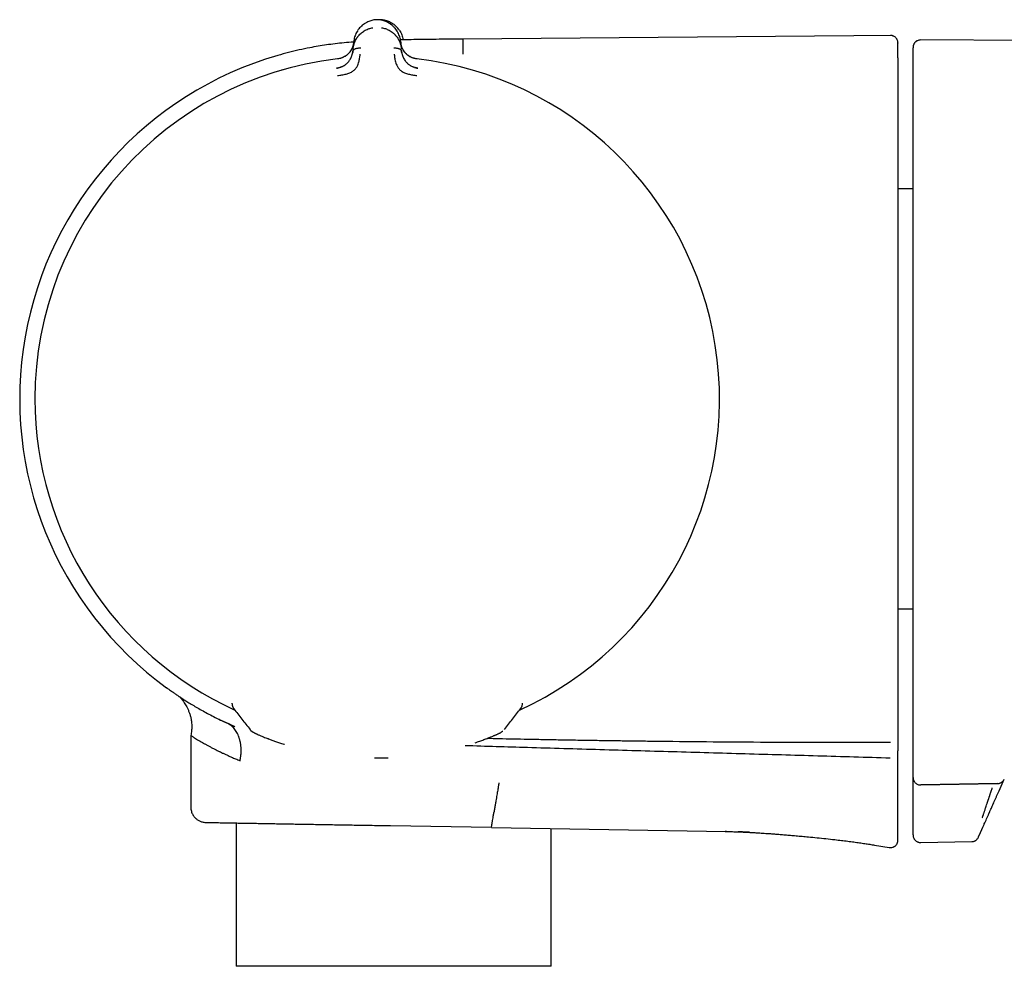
# Model space of a CAD drawing. Header units: millimetres. Extents: x 8 to 937, y 12 to 1913.
# Tile 12 of 28: x 117 to 183, y 1023 to 1086. Entities that reach past the tile are written whole.
import ezdxf

# ---------------------------------------------------------------- set-up
doc = ezdxf.new("R2010")
doc.units = ezdxf.units.MM

msp = doc.modelspace()

# ---------------------------------------------------------------- linework, layer by layer
at = {"color": 7, "linetype": 'Continuous', "lineweight": 30}
for p, q in [((140.848, 1085.894), (140.847, 1085.894)), ((175.269, 1084.861), (146.685, 1084.612)), ((139.403, 1083.964), (139.39, 1083.812)), ((139.403, 1083.964), (139.445, 1084.44)), ((142.57, 1084.391), (142.563, 1084.414)), ((142.566, 1084.44), (142.607, 1083.964)), ((142.621, 1083.812), (142.607, 1083.964)), ((203.627, 1084.416), (177.106, 1084.554)), ((176.603, 1074.671), (175.603, 1074.671)), ((175.603, 1046.746), (176.603, 1046.746)), ((131.362, 1040.439), (131.361, 1040.498)), ((150.532, 1040.118), (150.539, 1040.129)), ((150.542, 1040.134), (150.584, 1040.202)), ((150.592, 1040.216), (150.601, 1040.23)), ((150.647, 1040.401), (150.649, 1040.443)), ((150.649, 1040.442), (150.649, 1040.498)), ((131.018, 1039.164), (130.962, 1039.19)), ((128.629, 1038.343), (128.629, 1033.581)), ((140.821, 1036.849), (141.222, 1036.848)), ((176.603, 1034.789), (176.603, 1035.55)), ((177.112, 1035.058), (182.221, 1035.153)), ((177.113, 1035.057), (177.112, 1035.057)), ((177.114, 1035.079), (182.23, 1035.173)), ((182.222, 1035.152), (182.221, 1035.152)), ((182.32, 1034.664), (182.667, 1035.444)), ((131.645, 1032.528), (131.645, 1023.005)), ((148.593, 1032.232), (141.879, 1032.349)), ((148.593, 1032.232), (156.388, 1032.096)), ((152.565, 1023.005), (152.565, 1032.163)), ((156.388, 1032.096), (164.182, 1031.96)), ((164.221, 1031.959), (164.182, 1031.96)), ((174.048, 1031.057), (175.021, 1030.896)), ((177.112, 1031.231), (180.503, 1031.29)), ((152.565, 1023.005), (131.645, 1023.005))]:
    msp.add_line(p, q, dxfattribs=at)
at = {"color": 7, "linetype": 'Continuous', "lineweight": 30, "flags": 128}
for points in [[(133.785, 1038.113), (133.781, 1038.115), (133.765, 1038.121)], [(148.226, 1038.114), (148.231, 1038.115), (148.246, 1038.122)]]:
    msp.add_lwpolyline(points, dxfattribs=at)
at = {"color": 7, "linetype": 'Continuous', "lineweight": 30}
for centre, radius, start, end in [((141.005, 1060.708), 23.753, 106.14131, 233.90751), ((141.005, 1060.708), 22.741, 96.67493, 179.99681), ((141.005, 1060.708), 22.741, 294.58728, 83.32506), ((141.005, 1060.708), 22.741, 179.9968, 245.40305), ((131.862, 1040.437), 0.499, 202.7488, 218.14884), ((150.148, 1040.439), 0.499, 321.94429, 334.69932), ((133.103, 1039.182), 0.7, 218.12923, 249.8891), ((132.641, 1038.527), 0.221, 359.28896, 0.71104)]:
    msp.add_arc(centre, radius, start, end, dxfattribs=at)
for points, knots in [([(139.403, 1083.964), (139.403, 1083.964), (139.403, 1083.965), (139.403, 1083.967), (139.404, 1083.977), (139.406, 1083.998), (139.411, 1084.033), (139.416, 1084.07), (139.422, 1084.107), (139.429, 1084.14), (139.436, 1084.176), (139.446, 1084.216), (139.458, 1084.259), (139.472, 1084.306), (139.489, 1084.356), (139.519, 1084.438), (139.568, 1084.543), (139.622, 1084.639), (139.66, 1084.697), (139.679, 1084.724), (139.697, 1084.75), (139.716, 1084.774), (139.734, 1084.798), (139.777, 1084.852), (139.85, 1084.933), (139.962, 1085.034), (140.079, 1085.122), (140.202, 1085.197), (140.328, 1085.259), (140.458, 1085.308), (140.587, 1085.345), (140.675, 1085.36), (140.718, 1085.367)], [0, 0, 0, 0, 0.000168, 0.001366, 0.004586, 0.016603, 0.03611, 0.063199, 0.079625, 0.097995, 0.118329, 0.14065, 0.164977, 0.191335, 0.219746, 0.250232, 0.332105, 0.404741, 0.422197, 0.438989, 0.455115, 0.47057, 0.485352, 0.499456, 0.574436, 0.645416, 0.712353, 0.775248, 0.835898, 0.89347, 0.948101, 1, 1, 1, 1]), ([(140.848, 1085.894), (140.803, 1085.887), (140.709, 1085.873), (140.571, 1085.835), (140.436, 1085.786), (140.296, 1085.72), (140.153, 1085.636), (140.013, 1085.532), (139.889, 1085.416), (139.789, 1085.303), (139.737, 1085.227), (139.715, 1085.195)], [0, 0, 0, 0, 0.087654, 0.18509, 0.282355, 0.379894, 0.510669, 0.642223, 0.773971, 0.90513, 1, 1, 1, 1]), ([(141.162, 1085.895), (141.11, 1085.898), (141.005, 1085.905), (140.899, 1085.898), (140.846, 1085.894)], [0, 0, 0, 0, 0.495954, 1, 1, 1, 1]), ([(141.362, 1085.892), (141.309, 1085.897), (141.242, 1085.903), (141.174, 1085.9), (141.16, 1085.899)], [0, 0, 0, 0, 0.791455, 1, 1, 1, 1]), ([(141.994, 1085.53), (141.95, 1085.565), (141.861, 1085.635), (141.72, 1085.718), (141.581, 1085.783), (141.448, 1085.832), (141.308, 1085.871), (141.21, 1085.887), (141.161, 1085.895)], [0, 0, 0, 0, 0.198518, 0.399399, 0.549223, 0.698692, 0.848565, 1, 1, 1, 1]), ([(142.566, 1084.44), (142.56, 1084.492), (142.548, 1084.597), (142.509, 1084.753), (142.455, 1084.906), (142.385, 1085.056), (142.297, 1085.201), (142.192, 1085.339), (142.068, 1085.47), (141.924, 1085.59), (141.774, 1085.688), (141.624, 1085.765), (141.48, 1085.822), (141.326, 1085.868), (141.218, 1085.885), (141.163, 1085.894)], [0, 0, 0, 0, 0.083502, 0.167135, 0.25073, 0.334182, 0.417468, 0.500668, 0.584268, 0.66794, 0.751172, 0.813243, 0.875138, 0.937201, 1, 1, 1, 1]), ([(141.293, 1085.367), (141.335, 1085.36), (141.423, 1085.345), (141.551, 1085.308), (141.68, 1085.26), (141.813, 1085.195), (141.947, 1085.112), (142.044, 1085.037), (142.107, 1084.981), (142.139, 1084.951), (142.17, 1084.92), (142.201, 1084.887), (142.231, 1084.854), (142.275, 1084.802), (142.333, 1084.725), (142.382, 1084.649), (142.412, 1084.596), (142.426, 1084.571), (142.439, 1084.546), (142.453, 1084.519), (142.465, 1084.493), (142.478, 1084.465), (142.49, 1084.437), (142.512, 1084.383), (142.539, 1084.31), (142.564, 1084.22), (142.582, 1084.143), (142.593, 1084.081), (142.6, 1084.032), (142.604, 1083.998), (142.606, 1083.977), (142.607, 1083.968), (142.607, 1083.965), (142.607, 1083.964), (142.607, 1083.964), (142.607, 1083.964)], [0, 0, 0, 0, 0.051375, 0.105669, 0.163108, 0.223835, 0.295839, 0.372095, 0.392776, 0.413747, 0.435005, 0.456551, 0.478382, 0.500498, 0.557933, 0.625126, 0.639453, 0.654143, 0.669194, 0.684603, 0.700368, 0.716483, 0.732947, 0.749756, 0.808713, 0.859441, 0.902122, 0.936928, 0.96401, 0.983494, 0.995471, 0.998664, 0.999564, 0.99984, 1, 1, 1, 1]), ([(141.354, 1085.856), (141.355, 1085.859), (141.357, 1085.875), (141.359, 1085.889), (141.36, 1085.891), (141.36, 1085.892)], [0, 0, 0, 0, 0.146179, 0.59815, 1, 1, 1, 1]), ([(142.487, 1085.184), (142.465, 1085.216), (142.414, 1085.293), (142.315, 1085.407), (142.191, 1085.523), (142.052, 1085.629), (141.911, 1085.714), (141.771, 1085.781), (141.636, 1085.831), (141.499, 1085.87), (141.405, 1085.885), (141.36, 1085.892)], [0, 0, 0, 0, 0.09487, 0.226029, 0.357777, 0.489331, 0.620106, 0.717645, 0.81491, 0.912346, 1, 1, 1, 1]), ([(139.711, 1085.191), (139.682, 1085.146), (139.624, 1085.053), (139.556, 1084.906), (139.502, 1084.753), (139.463, 1084.597), (139.451, 1084.492), (139.444, 1084.44)], [0, 0, 0, 0, 0.189215, 0.391688, 0.594505, 0.797412, 1, 1, 1, 1]), ([(142.491, 1085.18), (142.519, 1085.135), (142.577, 1085.042), (142.644, 1084.894), (142.696, 1084.74), (142.725, 1084.629), (142.733, 1084.569), (142.734, 1084.562)], [0, 0, 0, 0, 0.229003, 0.474051, 0.719515, 0.965089, 1, 1, 1, 1]), ([(146.685, 1084.612), (146.423, 1084.61), (145.902, 1084.605), (145.127, 1084.598), (144.37, 1084.589), (143.634, 1084.579), (143.031, 1084.569), (142.674, 1084.56), (142.553, 1084.558)], [0, 0, 0, 0, 0.19025, 0.378212, 0.562048, 0.74037, 0.912202, 1, 1, 1, 1]), ([(146.685, 1084.612), (146.685, 1084.609), (146.685, 1084.603), (146.685, 1084.555), (146.686, 1084.478), (146.687, 1084.369), (146.688, 1084.23), (146.689, 1084.059), (146.691, 1083.86), (146.693, 1083.701), (146.693, 1083.622)], [0, 0, 0, 0, 0.124991, 0.249993, 0.374994, 0.499995, 0.624996, 0.749997, 0.874998, 1, 1, 1, 1]), ([(175.603, 1084.353), (175.601, 1084.392), (175.596, 1084.465), (175.564, 1084.551), (175.533, 1084.61), (175.507, 1084.648), (175.475, 1084.689), (175.424, 1084.74), (175.36, 1084.785), (175.293, 1084.817), (175.233, 1084.837), (175.168, 1084.851), (175.122, 1084.852), (175.099, 1084.853)], [0, 0, 0, 0, 0.148373, 0.275729, 0.345656, 0.402137, 0.449762, 0.545137, 0.67213, 0.746405, 0.826659, 0.911676, 1, 1, 1, 1]), ([(139.442, 1084.418), (139.437, 1084.418), (139.224, 1084.403), (138.813, 1084.366), (138.216, 1084.302), (137.64, 1084.227), (137.08, 1084.14), (136.473, 1084.03), (135.816, 1083.893), (135.107, 1083.723), (134.637, 1083.591), (134.402, 1083.525)], [0, 0, 0, 0, 0.002821, 0.124685, 0.241412, 0.354252, 0.464448, 0.573145, 0.714797, 0.856961, 1, 1, 1, 1]), ([(139.443, 1084.398), (139.44, 1084.367), (139.433, 1084.303), (139.415, 1084.216), (139.395, 1084.141), (139.374, 1084.08), (139.341, 1083.998), (139.286, 1083.889), (139.205, 1083.769), (139.118, 1083.668), (139.034, 1083.587), (138.958, 1083.527), (138.892, 1083.482), (138.831, 1083.444), (138.749, 1083.402), (138.641, 1083.357), (138.51, 1083.318), (138.412, 1083.303), (138.362, 1083.296)], [0, 0, 0, 0, 0.066635, 0.135806, 0.189506, 0.230315, 0.270412, 0.373582, 0.477446, 0.54682, 0.615532, 0.679345, 0.709208, 0.745635, 0.793559, 0.852678, 0.923375, 1, 1, 1, 1]), ([(139.44, 1084.391), (139.44, 1084.391), (139.44, 1084.389), (139.44, 1084.381), (139.438, 1084.365), (139.434, 1084.338), (139.43, 1084.308), (139.424, 1084.277), (139.418, 1084.247), (139.41, 1084.213), (139.4, 1084.177), (139.388, 1084.136), (139.373, 1084.093), (139.353, 1084.042), (139.329, 1083.985), (139.298, 1083.925), (139.266, 1083.869), (139.233, 1083.816), (139.198, 1083.768), (139.151, 1083.708), (139.087, 1083.639), (139.004, 1083.565), (138.916, 1083.5), (138.824, 1083.444), (138.724, 1083.393), (138.615, 1083.35), (138.494, 1083.313), (138.407, 1083.3), (138.362, 1083.293)], [0, 0, 0, 0, 0.000491, 0.00471, 0.016802, 0.036352, 0.063454, 0.082377, 0.103832, 0.127843, 0.154436, 0.183637, 0.215468, 0.24995, 0.297273, 0.342373, 0.385212, 0.425761, 0.464008, 0.499949, 0.569696, 0.63479, 0.695351, 0.751727, 0.809514, 0.868827, 0.931234, 1, 1, 1, 1]), ([(139.39, 1083.812), (139.394, 1083.829), (139.402, 1083.864), (139.442, 1083.91), (139.498, 1083.948), (139.567, 1083.98), (139.646, 1084.004), (139.731, 1084.022), (139.82, 1084.032), (139.879, 1084.032), (139.909, 1084.033)], [0, 0, 0, 0, 0.1112049, 0.2233755, 0.3414916, 0.4668208, 0.5981916, 0.7330511, 0.8681496, 1, 1, 1, 1]), ([(142.102, 1084.033), (142.131, 1084.032), (142.191, 1084.032), (142.279, 1084.022), (142.364, 1084.004), (142.443, 1083.98), (142.513, 1083.948), (142.568, 1083.91), (142.605, 1083.87), (142.612, 1083.843), (142.614, 1083.832)], [0, 0, 0, 0, 0.138018, 0.279436, 0.420604, 0.558119, 0.689311, 0.812952, 0.93037, 1, 1, 1, 1]), ([(143.649, 1083.296), (143.606, 1083.302), (143.522, 1083.314), (143.408, 1083.345), (143.314, 1083.379), (143.241, 1083.412), (143.181, 1083.444), (143.109, 1083.488), (143.023, 1083.548), (142.931, 1083.628), (142.851, 1083.714), (142.783, 1083.802), (142.726, 1083.89), (142.688, 1083.962), (142.661, 1084.02), (142.64, 1084.07), (142.618, 1084.134), (142.596, 1084.215), (142.577, 1084.304), (142.571, 1084.368), (142.568, 1084.398)], [0, 0, 0, 0, 0.065445, 0.126456, 0.176817, 0.216615, 0.249663, 0.283162, 0.351408, 0.420646, 0.490074, 0.559478, 0.628524, 0.692945, 0.722959, 0.75844, 0.805731, 0.864796, 0.935513, 1, 1, 1, 1]), ([(143.648, 1083.293), (143.603, 1083.3), (143.514, 1083.314), (143.39, 1083.352), (143.281, 1083.396), (143.194, 1083.44), (143.122, 1083.483), (143.059, 1083.526), (142.997, 1083.573), (142.941, 1083.624), (142.892, 1083.673), (142.847, 1083.724), (142.805, 1083.777), (142.764, 1083.837), (142.724, 1083.902), (142.688, 1083.973), (142.663, 1084.029), (142.646, 1084.07), (142.637, 1084.095), (142.627, 1084.123), (142.617, 1084.154), (142.608, 1084.188), (142.598, 1084.224), (142.589, 1084.264), (142.582, 1084.303), (142.576, 1084.339), (142.573, 1084.366), (142.571, 1084.382), (142.57, 1084.389), (142.57, 1084.391), (142.57, 1084.391), (142.57, 1084.391), (142.57, 1084.391), (142.57, 1084.391), (142.57, 1084.391)], [0, 0, 0, 0, 0.069378, 0.134468, 0.194638, 0.249711, 0.286603, 0.328862, 0.37663, 0.419896, 0.461045, 0.499963, 0.543343, 0.590062, 0.64011, 0.693451, 0.750023, 0.766419, 0.784871, 0.80536, 0.827867, 0.852367, 0.878829, 0.907219, 0.937495, 0.964715, 0.984147, 0.995886, 0.998893, 0.999683, 0.9999, 0.999964, 0.999986, 1, 1, 1, 1]), ([(175.603, 1083.376), (175.603, 1083.455), (175.603, 1083.612), (175.603, 1083.809), (175.603, 1083.978), (175.603, 1084.116), (175.603, 1084.222), (175.603, 1084.298), (175.603, 1084.34), (175.603, 1084.358), (175.603, 1084.353), (175.603, 1084.353)], [0, 0, 0, 0, 0.125456, 0.250909, 0.37636, 0.501808, 0.627254, 0.750459, 0.873663, 0.996867, 1, 1, 1, 1]), ([(177.106, 1084.554), (177.066, 1084.552), (176.993, 1084.547), (176.897, 1084.513), (176.834, 1084.477), (176.801, 1084.453), (176.785, 1084.44), (176.773, 1084.43), (176.76, 1084.418), (176.741, 1084.4), (176.716, 1084.372), (176.688, 1084.334), (176.66, 1084.288), (176.635, 1084.234), (176.616, 1084.173), (176.604, 1084.106), (176.603, 1084.063), (176.603, 1084.039)], [0, 0, 0, 0, 0.094506, 0.174441, 0.236235, 0.259754, 0.269962, 0.281628, 0.296168, 0.31422, 0.361996, 0.426249, 0.507355, 0.605391, 0.720285, 0.851877, 1, 1, 1, 1]), ([(176.603, 1083.074), (176.603, 1083.152), (176.603, 1083.308), (176.603, 1083.503), (176.603, 1083.669), (176.603, 1083.805), (176.603, 1083.91), (176.603, 1083.984), (176.603, 1084.03), (176.603, 1084.036), (176.603, 1084.039)], [0, 0, 0, 0, 0.126214, 0.252425, 0.378634, 0.50484, 0.631044, 0.754994, 0.878943, 1, 1, 1, 1]), ([(138.308, 1082.681), (138.352, 1082.688), (138.438, 1082.701), (138.54, 1082.733), (138.616, 1082.761), (138.669, 1082.784), (138.718, 1082.808), (138.786, 1082.845), (138.871, 1082.898), (138.965, 1082.971), (139.045, 1083.047), (139.116, 1083.127), (139.178, 1083.212), (139.22, 1083.281), (139.246, 1083.33), (139.259, 1083.356), (139.272, 1083.383), (139.284, 1083.41), (139.296, 1083.438), (139.311, 1083.476), (139.33, 1083.529), (139.353, 1083.605), (139.376, 1083.702), (139.385, 1083.773), (139.39, 1083.812)], [0, 0, 0, 0, 0.069029, 0.134234, 0.165139, 0.194797, 0.223151, 0.25016, 0.316417, 0.37991, 0.440884, 0.499499, 0.563069, 0.631475, 0.65021, 0.669285, 0.6887, 0.708455, 0.728549, 0.74898, 0.789411, 0.844999, 0.915392, 1, 1, 1, 1]), ([(138.368, 1082.186), (138.467, 1082.199), (138.658, 1082.224), (138.931, 1082.283), (139.181, 1082.359), (139.393, 1082.478), (139.558, 1082.626), (139.673, 1082.788), (139.739, 1082.948), (139.799, 1083.129), (139.838, 1083.31), (139.858, 1083.464), (139.867, 1083.55), (139.871, 1083.593), (139.872, 1083.606), (139.873, 1083.61), (139.873, 1083.611)], [0, 0, 0, 0, 0.117772, 0.228252, 0.33124, 0.427014, 0.515099, 0.595624, 0.669421, 0.735797, 0.846044, 0.926768, 0.978141, 0.992758, 0.997301, 1, 1, 1, 1]), ([(139.393, 1083.833), (139.39, 1083.804), (139.385, 1083.756), (139.376, 1083.707), (139.372, 1083.688)], [0, 0, 0, 0, 0.590511, 1, 1, 1, 1]), ([(142.138, 1083.611), (142.138, 1083.607), (142.14, 1083.588), (142.145, 1083.543), (142.152, 1083.474), (142.164, 1083.377), (142.186, 1083.248), (142.22, 1083.102), (142.272, 1082.946), (142.339, 1082.786), (142.455, 1082.625), (142.619, 1082.477), (142.831, 1082.358), (143.081, 1082.283), (143.353, 1082.224), (143.544, 1082.199), (143.642, 1082.186)], [0, 0, 0, 0, 0.007539, 0.032602, 0.07418, 0.124929, 0.188679, 0.265565, 0.331914, 0.405634, 0.486045, 0.573984, 0.669568, 0.772326, 0.882537, 1, 1, 1, 1]), ([(142.638, 1083.689), (142.634, 1083.709), (142.625, 1083.757), (142.62, 1083.805), (142.617, 1083.833)], [0, 0, 0, 0, 0.417677, 1, 1, 1, 1]), ([(142.621, 1083.812), (142.624, 1083.782), (142.631, 1083.727), (142.647, 1083.649), (142.661, 1083.593), (142.672, 1083.556), (142.679, 1083.534), (142.686, 1083.515), (142.692, 1083.497), (142.698, 1083.481), (142.717, 1083.43), (142.755, 1083.345), (142.82, 1083.23), (142.89, 1083.133), (142.965, 1083.047), (143.032, 1082.984), (143.091, 1082.935), (143.14, 1082.9), (143.192, 1082.865), (143.258, 1082.826), (143.334, 1082.786), (143.395, 1082.763), (143.422, 1082.752)], [0, 0, 0, 0, 0.075863, 0.142524, 0.199646, 0.219423, 0.237679, 0.254404, 0.269591, 0.283234, 0.295327, 0.401303, 0.499062, 0.588745, 0.657684, 0.729409, 0.766382, 0.804146, 0.842729, 0.882145, 0.947243, 1, 1, 1, 1]), ([(175.603, 1083.376), (175.603, 1083.37), (175.603, 1083.361), (175.603, 1083.34), (175.603, 1083.315), (175.603, 1083.283), (175.603, 1083.228), (175.603, 1083.15), (175.603, 1083.073), (175.603, 1083.004), (175.603, 1082.939), (175.603, 1082.891), (175.603, 1082.865)], [0, 0, 0, 0, 0.147128, 0.258656, 0.309565, 0.369349, 0.494935, 0.626743, 0.75141, 0.821595, 0.899647, 1, 1, 1, 1]), ([(138.309, 1082.67), (138.309, 1082.671), (138.308, 1082.68), (138.308, 1082.68), (138.308, 1082.681)], [0, 0, 0, 0, 0.029866, 1, 1, 1, 1]), ([(138.647, 1082.773), (138.632, 1082.766), (138.599, 1082.752), (138.52, 1082.72), (138.422, 1082.692), (138.348, 1082.681), (138.309, 1082.675)], [0, 0, 0, 0, 0.1892, 0.415111, 0.694218, 1, 1, 1, 1]), ([(143.702, 1082.674), (143.643, 1082.686), (143.526, 1082.71), (143.417, 1082.752), (143.363, 1082.773)], [0, 0, 0, 0, 0.502878, 1, 1, 1, 1]), ([(143.474, 1082.734), (143.506, 1082.723), (143.581, 1082.699), (143.658, 1082.688), (143.703, 1082.681)], [0, 0, 0, 0, 0.430269, 1, 1, 1, 1]), ([(143.703, 1082.681), (143.703, 1082.681), (143.702, 1082.68), (143.701, 1082.671), (143.701, 1082.67)], [0, 0, 0, 0, 0.955703, 1, 1, 1, 1]), ([(175.603, 1082.865), (175.603, 1080.991), (175.603, 1077.244), (175.603, 1071.624), (175.603, 1066.003), (175.603, 1060.383), (175.603, 1054.762), (175.603, 1049.141), (175.603, 1043.521), (175.603, 1039.774), (175.603, 1037.901)], [0, 0, 0, 0, 0.125014, 0.250016, 0.37501, 0.5, 0.62499, 0.749984, 0.874986, 1, 1, 1, 1]), ([(176.603, 1082.589), (176.603, 1082.589), (176.603, 1082.589), (176.603, 1082.589), (176.603, 1082.589), (176.603, 1082.591), (176.603, 1082.601), (176.603, 1082.617), (176.603, 1082.638), (176.603, 1082.665), (176.603, 1082.711), (176.603, 1082.78), (176.603, 1082.859), (176.603, 1082.932), (176.603, 1082.993), (176.603, 1083.038), (176.603, 1083.068), (176.603, 1083.072), (176.603, 1083.074)], [0, 0, 0, 0, 0.000188, 0.00039, 0.000874, 0.002341, 0.007656, 0.041249, 0.065923, 0.090602, 0.148388, 0.25149, 0.37608, 0.501045, 0.625559, 0.750558, 0.875164, 1, 1, 1, 1]), ([(134.683, 1082.552), (134.682, 1082.555), (134.678, 1082.571), (134.677, 1082.573), (134.677, 1082.574)], [0, 0, 0, 0, 0.222715, 1, 1, 1, 1]), ([(176.603, 1037.767), (176.603, 1039.635), (176.603, 1043.369), (176.603, 1048.971), (176.603, 1054.574), (176.603, 1060.178), (176.603, 1065.781), (176.603, 1070.45), (176.603, 1074.185), (176.603, 1076.519), (176.603, 1078.387), (176.603, 1079.582), (176.603, 1080.425), (176.603, 1080.813), (176.603, 1080.951), (176.603, 1080.984), (176.603, 1081.018), (176.603, 1081.052), (176.603, 1081.086), (176.603, 1081.12), (176.603, 1081.154), (176.603, 1081.273), (176.603, 1081.466), (176.603, 1081.722), (176.603, 1081.945), (176.603, 1082.137), (176.603, 1082.295), (176.603, 1082.422), (176.603, 1082.516), (176.603, 1082.568), (176.603, 1082.589)], [0, 0, 0, 0, 0.1249945, 0.2499898, 0.3749899, 0.4999987, 0.6249882, 0.7499989, 0.8124882, 0.874999, 0.906238, 0.9374991, 0.9549882, 0.9626923, 0.9634492, 0.9642062, 0.9649633, 0.9657204, 0.9664775, 0.9672347, 0.967992, 0.9687493, 0.9751835, 0.9808955, 0.9858852, 0.9901527, 0.9936979, 0.9965208, 0.9986215, 1, 1, 1, 1]), ([(127.035, 1041.498), (127.03, 1041.501), (127.015, 1041.512), (127.008, 1041.517), (127.013, 1041.514), (127.013, 1041.514)], [0, 0, 0, 0, 0.2969819, 0.9992239, 1, 1, 1, 1]), ([(127.013, 1041.514), (127.016, 1041.512), (127.022, 1041.507), (127.071, 1041.472), (127.148, 1041.416), (127.257, 1041.339), (127.398, 1041.24), (127.57, 1041.121), (127.775, 1040.982), (128.011, 1040.826), (128.277, 1040.655), (128.57, 1040.473), (128.892, 1040.279), (129.242, 1040.076), (129.62, 1039.865), (130.03, 1039.647), (130.473, 1039.422), (130.792, 1039.271), (130.953, 1039.194)], [0, 0, 0, 0, 0.062486, 0.125131, 0.187376, 0.249392, 0.311353, 0.373429, 0.435789, 0.498598, 0.560646, 0.622575, 0.684517, 0.746603, 0.807899, 0.870505, 0.934513, 1, 1, 1, 1]), ([(127.856, 1040.929), (127.872, 1040.913), (127.919, 1040.865), (127.998, 1040.774), (128.093, 1040.655), (128.186, 1040.523), (128.272, 1040.386), (128.357, 1040.233), (128.44, 1040.062), (128.519, 1039.865), (128.586, 1039.659), (128.633, 1039.468), (128.662, 1039.297), (128.678, 1039.154), (128.685, 1039.038), (128.686, 1038.949), (128.686, 1038.873), (128.682, 1038.774), (128.672, 1038.647), (128.653, 1038.5), (128.637, 1038.396), (128.629, 1038.343)], [0, 0, 0, 0, 0.0249342, 0.0742915, 0.1288362, 0.1885141, 0.2469752, 0.3011287, 0.3753348, 0.4496609, 0.5269974, 0.6063515, 0.6591608, 0.7119035, 0.7606386, 0.7822586, 0.8067688, 0.8419841, 0.8874865, 0.9427924, 1, 1, 1, 1]), ([(131.362, 1040.439), (131.362, 1040.419), (131.364, 1040.379), (131.374, 1040.326), (131.388, 1040.278), (131.399, 1040.252), (131.404, 1040.239)], [0, 0, 0, 0, 0.252954, 0.501487, 0.749054, 1, 1, 1, 1]), ([(131.405, 1040.238), (131.411, 1040.224), (131.426, 1040.193), (131.449, 1040.155), (131.467, 1040.131), (131.476, 1040.119)], [0, 0, 0, 0, 0.287584, 0.630072, 1, 1, 1, 1]), ([(131.478, 1040.117), (131.658, 1039.888), (132.017, 1039.43), (132.376, 1038.972), (132.556, 1038.743)], [0, 0, 0, 0, 0.499091, 1, 1, 1, 1]), ([(149.457, 1038.745), (149.636, 1038.974), (149.994, 1039.432), (150.353, 1039.889), (150.532, 1040.118)], [0, 0, 0, 0, 0.500598, 1, 1, 1, 1]), ([(150.599, 1040.226), (150.603, 1040.235), (150.613, 1040.256), (150.629, 1040.303), (150.645, 1040.365), (150.648, 1040.415), (150.649, 1040.442)], [0, 0, 0, 0, 0.169738, 0.390728, 0.66754, 1, 1, 1, 1]), ([(130.952, 1039.195), (130.813, 1039.26), (130.66, 1039.331), (130.52, 1039.402), (130.507, 1039.408)], [0, 0, 0, 0, 0.911274, 1, 1, 1, 1]), ([(131.889, 1036.666), (131.891, 1036.67), (131.896, 1036.688), (131.904, 1036.729), (131.916, 1036.787), (131.928, 1036.859), (131.936, 1036.917), (131.942, 1036.961), (131.945, 1036.986), (131.948, 1037.013), (131.951, 1037.04), (131.954, 1037.069), (131.963, 1037.165), (131.971, 1037.327), (131.963, 1037.548), (131.944, 1037.72), (131.923, 1037.845), (131.906, 1037.929), (131.887, 1038.009), (131.866, 1038.087), (131.844, 1038.16), (131.82, 1038.23), (131.782, 1038.333), (131.725, 1038.464), (131.642, 1038.615), (131.55, 1038.75), (131.44, 1038.88), (131.305, 1039.001), (131.138, 1039.108), (131.016, 1039.165), (130.953, 1039.194)], [0, 0, 0, 0, 0.004242, 0.016723, 0.036676, 0.056569, 0.080906, 0.088045, 0.095511, 0.103312, 0.111453, 0.119942, 0.128788, 0.196959, 0.264951, 0.332077, 0.360338, 0.388162, 0.415466, 0.44217, 0.468201, 0.493494, 0.517994, 0.581918, 0.644774, 0.705876, 0.764737, 0.840416, 0.918611, 1, 1, 1, 1]), ([(131.551, 1038.924), (131.538, 1038.93), (131.506, 1038.943), (131.441, 1038.971), (131.362, 1039.006), (131.216, 1039.071), (131.099, 1039.126), (131.01, 1039.168)], [0, 0, 0, 0, 0.085455, 0.215262, 0.360901, 0.510498, 1, 1, 1, 1]), ([(128.629, 1038.343), (128.629, 1038.343), (128.625, 1038.346), (128.639, 1038.336), (128.67, 1038.314), (128.73, 1038.274), (128.815, 1038.218), (128.928, 1038.147), (129.072, 1038.059), (129.246, 1037.956), (129.404, 1037.865), (129.525, 1037.797), (129.598, 1037.757), (129.674, 1037.715), (129.756, 1037.671), (129.841, 1037.625), (129.931, 1037.577), (130.024, 1037.528), (130.118, 1037.48), (130.214, 1037.431), (130.314, 1037.38), (130.413, 1037.331), (130.502, 1037.287), (130.606, 1037.237), (130.736, 1037.174), (130.91, 1037.092), (131.11, 1037), (131.34, 1036.898), (131.6, 1036.785), (131.79, 1036.707), (131.889, 1036.666)], [0, 0, 0, 0, 0.000389, 0.056012, 0.11317, 0.171905, 0.232257, 0.294262, 0.357954, 0.423364, 0.49052, 0.510827, 0.531571, 0.552754, 0.574375, 0.596436, 0.618937, 0.641879, 0.663296, 0.685083, 0.707241, 0.729771, 0.748617, 0.763693, 0.793578, 0.827263, 0.864747, 0.906031, 0.951116, 1, 1, 1, 1]), ([(132.674, 1038.63), (132.691, 1038.616), (132.731, 1038.583), (132.783, 1038.551), (132.816, 1038.532), (132.838, 1038.52), (132.868, 1038.504), (132.904, 1038.486), (132.947, 1038.465), (132.999, 1038.44), (133.062, 1038.411), (133.137, 1038.377), (133.226, 1038.338), (133.332, 1038.294), (133.456, 1038.243), (133.599, 1038.185), (133.709, 1038.143), (133.765, 1038.121)], [0, 0, 0, 0, 0.0313798, 0.0702473, 0.1065757, 0.1456608, 0.1910901, 0.2428668, 0.3010007, 0.3655103, 0.4364256, 0.5137896, 0.5976606, 0.6881133, 0.7852415, 0.8891586, 1, 1, 1, 1]), ([(148.246, 1038.122), (148.292, 1038.139), (148.381, 1038.174), (148.499, 1038.22), (148.601, 1038.262), (148.688, 1038.298), (148.762, 1038.329), (148.824, 1038.355), (148.875, 1038.378), (148.919, 1038.397), (148.966, 1038.419), (149.021, 1038.444), (149.083, 1038.474), (149.134, 1038.499), (149.172, 1038.52), (149.202, 1038.536), (149.244, 1038.561), (149.29, 1038.593), (149.323, 1038.616), (149.341, 1038.633), (149.343, 1038.634)], [0, 0, 0, 0, 0.090786, 0.174984, 0.252646, 0.323814, 0.388521, 0.445808, 0.496904, 0.541822, 0.584191, 0.653195, 0.728129, 0.809095, 0.85188, 0.894938, 0.936216, 0.9666, 0.996984, 1, 1, 1, 1]), ([(148.337, 1038.157), (148.587, 1038.151), (149.48, 1038.131), (150.758, 1038.106), (152.17, 1038.079), (153.32, 1038.058), (154.427, 1038.039), (155.491, 1038.022), (156.517, 1038.007), (157.545, 1037.993), (158.574, 1037.979), (159.606, 1037.967), (161.487, 1037.946), (164.223, 1037.92), (167.826, 1037.899), (171.455, 1037.887), (173.884, 1037.889), (175.103, 1037.889)], [0, 0, 0, 0, 0.028016, 0.100185, 0.143189, 0.186295, 0.229061, 0.267297, 0.305613, 0.344008, 0.382482, 0.421037, 0.45967, 0.593217, 0.727786, 0.86338, 1, 1, 1, 1]), ([(133.785, 1038.113), (133.858, 1038.086), (134.005, 1038.031), (134.249, 1037.944), (134.514, 1037.856), (134.713, 1037.792), (134.828, 1037.757), (134.843, 1037.753)], [0, 0, 0, 0, 0.2395213, 0.4798462, 0.7211458, 0.9635703, 1, 1, 1, 1]), ([(175.089, 1036.833), (173.482, 1036.88), (170.269, 1036.975), (165.447, 1037.115), (160.626, 1037.253), (155.804, 1037.392), (151.213, 1037.527), (148.228, 1037.617), (146.851, 1037.659)], [0, 0, 0, 0, 0.170766, 0.341509, 0.512241, 0.682974, 0.85372, 1, 1, 1, 1]), ([(147.51, 1037.861), (147.56, 1037.878), (147.719, 1037.929), (147.962, 1038.015), (148.138, 1038.081), (148.226, 1038.114)], [0, 0, 0, 0, 0.186231, 0.593855, 1, 1, 1, 1]), ([(175.603, 1037.901), (175.603, 1037.872), (175.603, 1037.819), (175.603, 1037.749), (175.603, 1037.676), (175.603, 1037.595), (175.603, 1037.524), (175.603, 1037.472), (175.603, 1037.438), (175.603, 1037.409), (175.603, 1037.379), (175.603, 1037.353), (175.603, 1037.339), (175.603, 1037.331)], [0, 0, 0, 0, 0.101562, 0.18462, 0.249593, 0.368571, 0.499893, 0.565082, 0.628186, 0.689787, 0.75051, 0.852794, 1, 1, 1, 1]), ([(176.603, 1035.557), (176.603, 1035.579), (176.603, 1035.624), (176.603, 1035.692), (176.603, 1035.763), (176.603, 1035.834), (176.603, 1035.899), (176.603, 1035.957), (176.603, 1036.007), (176.603, 1036.057), (176.603, 1036.109), (176.603, 1036.162), (176.603, 1036.219), (176.603, 1036.28), (176.603, 1036.343), (176.603, 1036.405), (176.603, 1036.465), (176.603, 1036.524), (176.603, 1036.58), (176.603, 1036.635), (176.603, 1036.689), (176.603, 1036.73), (176.603, 1036.759), (176.603, 1036.778), (176.603, 1036.799), (176.603, 1036.82), (176.603, 1036.861), (176.603, 1036.919), (176.603, 1036.995), (176.603, 1037.072), (176.603, 1037.153), (176.603, 1037.238), (176.603, 1037.325), (176.603, 1037.413), (176.603, 1037.502), (176.603, 1037.591), (176.603, 1037.679), (176.603, 1037.738), (176.603, 1037.767)], [0, 0, 0, 0, 0.032655, 0.066001, 0.10004, 0.13477, 0.170193, 0.193761, 0.217626, 0.241788, 0.266246, 0.29131, 0.317303, 0.347775, 0.377464, 0.406367, 0.434487, 0.461822, 0.487905, 0.513232, 0.537802, 0.561616, 0.56906, 0.577919, 0.587438, 0.596921, 0.606367, 0.643121, 0.675458, 0.707344, 0.744716, 0.781447, 0.817539, 0.8555, 0.892726, 0.929218, 0.964976, 1, 1, 1, 1]), ([(141.222, 1036.848), (141.367, 1036.85), (141.537, 1036.852), (141.706, 1036.859), (141.73, 1036.86)], [0, 0, 0, 0, 0.855278, 1, 1, 1, 1]), ([(175.603, 1031.483), (175.603, 1031.488), (175.603, 1031.497), (175.603, 1031.511), (175.603, 1031.524), (175.603, 1031.537), (175.603, 1031.549), (175.603, 1031.56), (175.603, 1031.57), (175.603, 1031.58), (175.603, 1031.588), (175.603, 1031.594), (175.603, 1031.598), (175.603, 1031.603), (175.603, 1031.608), (175.603, 1031.612), (175.603, 1031.624), (175.603, 1031.641), (175.603, 1031.666), (175.603, 1031.69), (175.603, 1031.712), (175.603, 1031.731), (175.603, 1031.749), (175.603, 1031.765), (175.603, 1031.783), (175.603, 1031.803), (175.603, 1031.824), (175.603, 1031.845), (175.603, 1031.868), (175.603, 1031.893), (175.603, 1031.914), (175.603, 1031.929), (175.603, 1031.938), (175.603, 1031.946), (175.603, 1031.954), (175.603, 1031.97), (175.603, 1031.993), (175.603, 1032.024), (175.603, 1032.047), (175.603, 1032.062), (175.603, 1032.069), (175.603, 1032.075), (175.603, 1032.079), (175.603, 1032.084), (175.603, 1032.089), (175.603, 1032.097), (175.603, 1032.109), (175.603, 1032.127), (175.603, 1032.151), (175.603, 1032.178), (175.603, 1032.208), (175.603, 1032.24), (175.603, 1032.272), (175.603, 1032.305), (175.603, 1032.339), (175.603, 1032.374), (175.603, 1032.41), (175.603, 1032.448), (175.603, 1032.488), (175.603, 1032.53), (175.603, 1032.573), (175.603, 1032.619), (175.603, 1032.655), (175.603, 1032.681), (175.603, 1032.698), (175.603, 1032.714), (175.603, 1032.731), (175.603, 1032.748), (175.603, 1032.763), (175.603, 1032.805), (175.603, 1032.873), (175.603, 1032.967), (175.603, 1033.06), (175.603, 1033.152), (175.603, 1033.243), (175.603, 1033.333), (175.603, 1033.422), (175.603, 1033.51), (175.603, 1033.595), (175.603, 1033.678), (175.603, 1033.76), (175.603, 1033.84), (175.603, 1033.921), (175.603, 1034.005), (175.603, 1034.075), (175.603, 1034.119), (175.603, 1034.135), (175.603, 1034.14), (175.603, 1034.145), (175.603, 1034.149), (175.603, 1034.154), (175.603, 1034.159), (175.603, 1034.189), (175.603, 1034.245), (175.603, 1034.326), (175.603, 1034.406), (175.603, 1034.485), (175.603, 1034.564), (175.603, 1034.645), (175.603, 1034.726), (175.603, 1034.805), (175.603, 1034.884), (175.603, 1034.96), (175.603, 1035.034), (175.603, 1035.106), (175.603, 1035.174), (175.603, 1035.241), (175.603, 1035.307), (175.603, 1035.37), (175.603, 1035.431), (175.603, 1035.489), (175.603, 1035.54), (175.603, 1035.584), (175.603, 1035.612), (175.603, 1035.633), (175.603, 1035.646), (175.603, 1035.661), (175.603, 1035.676), (175.603, 1035.737), (175.603, 1035.844), (175.603, 1035.991), (175.603, 1036.13), (175.603, 1036.261), (175.603, 1036.362), (175.603, 1036.432), (175.603, 1036.473), (175.603, 1036.516), (175.603, 1036.558), (175.603, 1036.6), (175.603, 1036.641), (175.603, 1036.683), (175.603, 1036.718), (175.603, 1036.746), (175.603, 1036.769), (175.603, 1036.791), (175.603, 1036.814), (175.603, 1036.836), (175.603, 1036.858), (175.603, 1036.878), (175.603, 1036.9), (175.603, 1036.925), (175.603, 1036.956), (175.603, 1036.989), (175.603, 1037.024), (175.603, 1037.061), (175.603, 1037.101), (175.603, 1037.143), (175.603, 1037.187), (175.603, 1037.233), (175.603, 1037.282), (175.603, 1037.315), (175.603, 1037.331)], [0, 0, 0, 0, 0.004479, 0.008703, 0.012673, 0.016388, 0.019848, 0.022998, 0.025903, 0.028562, 0.030976, 0.032031, 0.033192, 0.034363, 0.035543, 0.036732, 0.037931, 0.04371, 0.049048, 0.054552, 0.058834, 0.062951, 0.065912, 0.069144, 0.072646, 0.076419, 0.080224, 0.084271, 0.088557, 0.093085, 0.097853, 0.099823, 0.101317, 0.102771, 0.104235, 0.105709, 0.111591, 0.116968, 0.122464, 0.124056, 0.125345, 0.126197, 0.127065, 0.12795, 0.128852, 0.129771, 0.132383, 0.135122, 0.139838, 0.144888, 0.150271, 0.155987, 0.162037, 0.167827, 0.173892, 0.180233, 0.186849, 0.193742, 0.200909, 0.208353, 0.216282, 0.224501, 0.233011, 0.235941, 0.238905, 0.241902, 0.244932, 0.247995, 0.250864, 0.25332, 0.270607, 0.287615, 0.304343, 0.320791, 0.337252, 0.353423, 0.369304, 0.384895, 0.400196, 0.414943, 0.429409, 0.443597, 0.457504, 0.472749, 0.487644, 0.494855, 0.495659, 0.496462, 0.497264, 0.498065, 0.498864, 0.499663, 0.500664, 0.514911, 0.529113, 0.54306, 0.556754, 0.570193, 0.58442, 0.59835, 0.611984, 0.625321, 0.638362, 0.651106, 0.662851, 0.674331, 0.685548, 0.696502, 0.707191, 0.716931, 0.72644, 0.73572, 0.741719, 0.747618, 0.749451, 0.751705, 0.754139, 0.75657, 0.758998, 0.783444, 0.807551, 0.82774, 0.847686, 0.867388, 0.873146, 0.879313, 0.885611, 0.891827, 0.897961, 0.904011, 0.909979, 0.915865, 0.919125, 0.922359, 0.925567, 0.928749, 0.931905, 0.935035, 0.937983, 0.940386, 0.94438, 0.948641, 0.95317, 0.957966, 0.963136, 0.968584, 0.97431, 0.980315, 0.986598, 0.99316, 1, 1, 1, 1]), ([(176.603, 1035.557), (176.604, 1035.527), (176.606, 1035.482), (176.621, 1035.418), (176.637, 1035.37), (176.659, 1035.323), (176.694, 1035.264), (176.749, 1035.196), (176.831, 1035.13), (176.923, 1035.085), (177.018, 1035.058), (177.081, 1035.056), (177.112, 1035.054)], [0, 0, 0, 0, 0.136243, 0.200552, 0.262016, 0.323944, 0.387327, 0.515097, 0.642658, 0.767486, 0.887214, 1, 1, 1, 1]), ([(149.085, 1035.206), (149.086, 1035.206), (149.087, 1035.205), (149.085, 1035.182), (149.077, 1035.129), (149.065, 1035.051), (149.051, 1034.956), (149.032, 1034.84), (149.01, 1034.702), (148.985, 1034.547), (148.956, 1034.376), (148.926, 1034.195), (148.89, 1033.985), (148.849, 1033.748), (148.804, 1033.488), (148.773, 1033.315), (148.758, 1033.23)], [0, 0, 0, 0, 0.0805801, 0.1618797, 0.244358, 0.3072091, 0.3708957, 0.4352579, 0.4999983, 0.564739, 0.629102, 0.6927895, 0.7556417, 0.8381208, 0.9194205, 1, 1, 1, 1]), ([(182.22, 1035.149), (182.243, 1035.151), (182.29, 1035.153), (182.359, 1035.17), (182.427, 1035.196), (182.49, 1035.232), (182.543, 1035.272), (182.57, 1035.302), (182.581, 1035.314)], [0, 0, 0, 0, 0.168199, 0.341559, 0.518521, 0.697781, 0.876666, 1, 1, 1, 1]), ([(176.603, 1033.291), (176.603, 1033.297), (176.603, 1033.308), (176.603, 1033.356), (176.603, 1033.425), (176.603, 1033.515), (176.603, 1033.626), (176.603, 1033.756), (176.603, 1033.901), (176.603, 1034.061), (176.603, 1034.233), (176.603, 1034.413), (176.603, 1034.599), (176.603, 1034.725), (176.603, 1034.789)], [0, 0, 0, 0, 0.083571, 0.166671, 0.250652, 0.333851, 0.416678, 0.500479, 0.583639, 0.666453, 0.750268, 0.833581, 0.916374, 1, 1, 1, 1]), ([(181.2, 1032.86), (181.202, 1032.865), (181.206, 1032.876), (181.219, 1032.911), (181.233, 1032.953), (181.249, 1032.998), (181.266, 1033.05), (181.286, 1033.107), (181.307, 1033.171), (181.331, 1033.242), (181.358, 1033.322), (181.387, 1033.41), (181.423, 1033.517), (181.469, 1033.652), (181.509, 1033.773), (181.538, 1033.86), (181.552, 1033.904), (181.567, 1033.948), (181.583, 1033.995), (181.598, 1034.042), (181.615, 1034.091), (181.631, 1034.14), (181.649, 1034.196), (181.668, 1034.252), (181.688, 1034.311), (181.706, 1034.367), (181.727, 1034.431), (181.758, 1034.522), (181.795, 1034.634), (181.835, 1034.757), (181.86, 1034.833), (181.872, 1034.867)], [0, 0, 0, 0, 0.061233, 0.123575, 0.165649, 0.208039, 0.250667, 0.289633, 0.329727, 0.37091, 0.41313, 0.456326, 0.500427, 0.561338, 0.629499, 0.64576, 0.662358, 0.679285, 0.696533, 0.714094, 0.731958, 0.750117, 0.766088, 0.792433, 0.809419, 0.82889, 0.850789, 0.875047, 0.923282, 0.964839, 1, 1, 1, 1]), ([(181.648, 1033.155), (181.65, 1033.16), (181.654, 1033.168), (181.668, 1033.199), (181.687, 1033.244), (181.716, 1033.309), (181.756, 1033.397), (181.808, 1033.514), (181.868, 1033.648), (181.934, 1033.796), (182.005, 1033.956), (182.08, 1034.126), (182.158, 1034.301), (182.239, 1034.481), (182.293, 1034.603), (182.32, 1034.664)], [0, 0, 0, 0, 0.062529, 0.124656, 0.187131, 0.250689, 0.333004, 0.415735, 0.500361, 0.582833, 0.665675, 0.750077, 0.833129, 0.916091, 1, 1, 1, 1]), ([(128.621, 1033.581), (128.623, 1033.533), (128.627, 1033.44), (128.655, 1033.308), (128.696, 1033.19), (128.749, 1033.081), (128.811, 1032.985), (128.88, 1032.9), (128.95, 1032.83), (129.025, 1032.767), (129.106, 1032.712), (129.19, 1032.666), (129.281, 1032.626), (129.381, 1032.595), (129.496, 1032.57), (129.579, 1032.566), (129.621, 1032.563)], [0, 0, 0, 0, 0.0908528, 0.1765666, 0.2554936, 0.326333, 0.4066123, 0.4713424, 0.5333964, 0.5952508, 0.6566241, 0.7198209, 0.7772391, 0.8438583, 0.9185894, 1, 1, 1, 1]), ([(148.593, 1032.232), (148.594, 1032.236), (148.595, 1032.242), (148.604, 1032.299), (148.615, 1032.367), (148.625, 1032.424), (148.63, 1032.456), (148.636, 1032.489), (148.645, 1032.545), (148.66, 1032.636), (148.685, 1032.786), (148.712, 1032.947), (148.737, 1033.101), (148.751, 1033.185), (148.758, 1033.23)], [0, 0, 0, 0, 0.117826, 0.240275, 0.367426, 0.40001, 0.432895, 0.466082, 0.499572, 0.586523, 0.698883, 0.836617, 0.915127, 1, 1, 1, 1]), ([(176.603, 1031.826), (176.603, 1031.833), (176.603, 1031.847), (176.603, 1031.872), (176.603, 1031.9), (176.603, 1031.931), (176.603, 1031.966), (176.603, 1032.001), (176.603, 1032.035), (176.603, 1032.058), (176.603, 1032.073), (176.603, 1032.08), (176.603, 1032.086), (176.603, 1032.093), (176.603, 1032.1), (176.603, 1032.107), (176.603, 1032.113), (176.603, 1032.126), (176.603, 1032.145), (176.603, 1032.173), (176.603, 1032.199), (176.603, 1032.223), (176.603, 1032.244), (176.603, 1032.266), (176.603, 1032.289), (176.603, 1032.311), (176.603, 1032.357), (176.603, 1032.453), (176.603, 1032.775), (176.603, 1033.062), (176.603, 1033.291)], [0, 0, 0, 0, 0.025724, 0.052388, 0.079992, 0.108537, 0.138023, 0.16845, 0.191547, 0.215159, 0.219857, 0.224575, 0.229314, 0.234071, 0.238849, 0.243647, 0.248465, 0.252392, 0.269742, 0.288273, 0.307984, 0.321142, 0.334778, 0.348892, 0.363485, 0.378003, 0.390882, 0.451594, 0.560008, 1, 1, 1, 1]), ([(180.992, 1031.683), (180.995, 1031.689), (181.002, 1031.704), (181.013, 1031.729), (181.025, 1031.757), (181.04, 1031.788), (181.055, 1031.823), (181.071, 1031.858), (181.086, 1031.892), (181.096, 1031.916), (181.103, 1031.931), (181.106, 1031.938), (181.109, 1031.944), (181.112, 1031.951), (181.115, 1031.958), (181.118, 1031.965), (181.121, 1031.971), (181.127, 1031.984), (181.135, 1032.004), (181.148, 1032.031), (181.159, 1032.058), (181.17, 1032.081), (181.179, 1032.103), (181.189, 1032.125), (181.199, 1032.147), (181.209, 1032.17), (181.23, 1032.216), (181.273, 1032.313), (181.417, 1032.637), (181.545, 1032.924), (181.648, 1033.155)], [0, 0, 0, 0, 0.025729, 0.052397, 0.080004, 0.10855, 0.138036, 0.168462, 0.191557, 0.215166, 0.219864, 0.224582, 0.229319, 0.234077, 0.238854, 0.243651, 0.248468, 0.252397, 0.269755, 0.288291, 0.308003, 0.32116, 0.334794, 0.348905, 0.363492, 0.378006, 0.390884, 0.451596, 0.560009, 1, 1, 1, 1]), ([(129.621, 1032.563), (129.624, 1032.563), (129.63, 1032.563), (129.677, 1032.562), (129.752, 1032.561), (129.858, 1032.559), (129.991, 1032.557), (130.153, 1032.554), (130.342, 1032.551), (130.559, 1032.547), (130.802, 1032.543), (131.071, 1032.538), (131.365, 1032.533), (131.684, 1032.527), (132.029, 1032.521), (132.396, 1032.515), (132.785, 1032.508), (133.196, 1032.501), (133.628, 1032.493), (134.082, 1032.486), (134.557, 1032.477), (135.051, 1032.469), (135.561, 1032.46), (136.085, 1032.451), (136.624, 1032.441), (137.176, 1032.432), (137.74, 1032.422), (138.312, 1032.412), (138.892, 1032.402), (139.285, 1032.395), (139.481, 1032.391)], [0, 0, 0, 0, 0.035432, 0.070951, 0.106646, 0.142604, 0.178268, 0.213917, 0.249634, 0.285499, 0.321381, 0.357113, 0.392775, 0.428448, 0.46445, 0.500183, 0.535735, 0.571192, 0.606678, 0.642246, 0.677982, 0.713973, 0.749693, 0.785385, 0.821129, 0.857007, 0.892926, 0.928677, 0.964341, 1, 1, 1, 1]), ([(139.481, 1032.391), (139.677, 1032.388), (140.07, 1032.381), (140.668, 1032.372), (141.271, 1032.362), (141.675, 1032.356), (141.878, 1032.354)], [0, 0, 0, 0, 0.249536, 0.499365, 0.749505, 1, 1, 1, 1]), ([(164.182, 1031.96), (164.163, 1031.96), (164.124, 1031.961), (164.118, 1031.961), (164.115, 1031.961)], [0, 0, 0, 0, 0.500006, 1, 1, 1, 1]), ([(164.115, 1031.961), (164.214, 1031.96), (164.405, 1031.956), (164.688, 1031.95), (164.968, 1031.941), (165.254, 1031.93), (165.548, 1031.917), (165.8, 1031.903), (166.008, 1031.892), (166.17, 1031.882), (166.339, 1031.872), (166.522, 1031.86), (166.727, 1031.846), (166.953, 1031.831), (167.202, 1031.813), (167.476, 1031.792), (167.778, 1031.768), (168.106, 1031.742), (168.462, 1031.712), (168.841, 1031.679), (169.243, 1031.642), (169.708, 1031.599), (170.236, 1031.547), (170.818, 1031.487), (171.356, 1031.428), (171.84, 1031.371), (172.262, 1031.32), (172.664, 1031.267), (173.041, 1031.215), (173.393, 1031.163), (173.726, 1031.11), (173.941, 1031.075), (174.048, 1031.057)], [0, 0, 0, 0, 0.0296118, 0.0574697, 0.0851623, 0.1138298, 0.1434011, 0.1736361, 0.1897561, 0.2059129, 0.2223312, 0.2406579, 0.2612757, 0.2838712, 0.3088914, 0.3364124, 0.3664773, 0.3997014, 0.4355013, 0.4737448, 0.5142163, 0.556608, 0.6143367, 0.6734984, 0.732699, 0.7770801, 0.81991, 0.8606006, 0.8987543, 0.9342995, 0.9676647, 1, 1, 1, 1]), ([(164.18, 1031.965), (164.186, 1031.963), (164.2, 1031.96), (164.214, 1031.96), (164.221, 1031.959)], [0, 0, 0, 0, 0.499757, 1, 1, 1, 1]), ([(164.974, 1031.941), (164.984, 1031.941), (165.005, 1031.94), (165.061, 1031.939), (165.131, 1031.936), (165.218, 1031.933), (165.323, 1031.929), (165.445, 1031.923), (165.585, 1031.917), (165.684, 1031.912), (165.736, 1031.909)], [0, 0, 0, 0, 0.066725, 0.140001, 0.227974, 0.335482, 0.46519, 0.618616, 0.796687, 1, 1, 1, 1]), ([(165.736, 1031.909), (165.692, 1031.911), (165.538, 1031.919), (165.289, 1031.93), (165.084, 1031.938), (164.99, 1031.941)], [0, 0, 0, 0, 0.176198, 0.620971, 1, 1, 1, 1]), ([(176.603, 1031.754), (176.603, 1031.754), (176.603, 1031.755), (176.603, 1031.756), (176.603, 1031.757), (176.603, 1031.759), (176.603, 1031.76), (176.603, 1031.762), (176.603, 1031.763), (176.603, 1031.764), (176.603, 1031.765), (176.603, 1031.766), (176.603, 1031.767), (176.603, 1031.768), (176.603, 1031.77), (176.603, 1031.773), (176.603, 1031.779), (176.603, 1031.788), (176.603, 1031.799), (176.603, 1031.811), (176.603, 1031.821), (176.603, 1031.826)], [0, 0, 0, 0, 0.0708914, 0.1374346, 0.1996298, 0.2574768, 0.3109757, 0.3601266, 0.3870544, 0.4124724, 0.4363804, 0.4587786, 0.4796669, 0.4990453, 0.532439, 0.56621, 0.6602423, 0.7506364, 0.8373934, 0.9205142, 1, 1, 1, 1]), ([(176.603, 1031.733), (176.603, 1031.733), (176.603, 1031.731), (176.603, 1031.745), (176.603, 1031.754)], [0, 0, 0, 0, 0.333517, 1, 1, 1, 1]), ([(176.603, 1031.731), (176.606, 1031.692), (176.611, 1031.619), (176.642, 1031.532), (176.674, 1031.472), (176.7, 1031.434), (176.733, 1031.393), (176.784, 1031.343), (176.849, 1031.298), (176.916, 1031.266), (176.977, 1031.246), (177.043, 1031.233), (177.089, 1031.231), (177.112, 1031.231)], [0, 0, 0, 0, 0.14826, 0.275615, 0.345568, 0.402079, 0.449734, 0.54517, 0.67223, 0.746527, 0.82678, 0.91176, 1, 1, 1, 1]), ([(180.951, 1031.589), (180.951, 1031.589), (180.95, 1031.587), (180.956, 1031.601), (180.96, 1031.61)], [0, 0, 0, 0, 0.332936, 1, 1, 1, 1]), ([(180.96, 1031.61), (180.96, 1031.61), (180.96, 1031.611), (180.961, 1031.612), (180.962, 1031.613), (180.962, 1031.615), (180.963, 1031.616), (180.963, 1031.618), (180.964, 1031.619), (180.964, 1031.62), (180.965, 1031.621), (180.965, 1031.622), (180.966, 1031.623), (180.966, 1031.624), (180.967, 1031.626), (180.969, 1031.629), (180.971, 1031.635), (180.975, 1031.644), (180.98, 1031.655), (180.986, 1031.668), (180.99, 1031.678), (180.992, 1031.683)], [0, 0, 0, 0, 0.070847, 0.137355, 0.199526, 0.257359, 0.310855, 0.360012, 0.386949, 0.412379, 0.436303, 0.458721, 0.479632, 0.499037, 0.532475, 0.566284, 0.660395, 0.750821, 0.837563, 0.920622, 1, 1, 1, 1]), ([(175.021, 1030.896), (175.064, 1030.892), (175.143, 1030.885), (175.241, 1030.906), (175.31, 1030.933), (175.355, 1030.956), (175.395, 1030.982), (175.437, 1031.015), (175.483, 1031.061), (175.525, 1031.117), (175.558, 1031.179), (175.583, 1031.243), (175.6, 1031.314), (175.602, 1031.364), (175.603, 1031.389)], [0, 0, 0, 0, 0.146287, 0.273559, 0.343931, 0.400938, 0.449082, 0.509764, 0.585024, 0.673948, 0.748607, 0.828836, 0.913192, 1, 1, 1, 1]), ([(175.603, 1031.412), (175.603, 1031.412), (175.603, 1031.412), (175.603, 1031.413), (175.603, 1031.414), (175.603, 1031.415), (175.603, 1031.415), (175.603, 1031.416), (175.603, 1031.416), (175.603, 1031.416), (175.603, 1031.416), (175.603, 1031.416), (175.603, 1031.416), (175.603, 1031.417), (175.603, 1031.418), (175.603, 1031.42), (175.603, 1031.422), (175.603, 1031.424), (175.603, 1031.427), (175.603, 1031.431), (175.603, 1031.437), (175.603, 1031.446), (175.603, 1031.457), (175.603, 1031.469), (175.603, 1031.478), (175.603, 1031.483)], [0, 0, 0, 0, 0.0487947, 0.0931197, 0.132975, 0.1683606, 0.1992766, 0.2160962, 0.2312197, 0.2356226, 0.2398579, 0.2439256, 0.2478259, 0.2532307, 0.3194015, 0.3704575, 0.4191351, 0.4654345, 0.5119451, 0.5661503, 0.6601316, 0.7505064, 0.8372754, 0.9204395, 1, 1, 1, 1]), ([(175.603, 1031.391), (175.603, 1031.391), (175.603, 1031.389), (175.603, 1031.403), (175.603, 1031.412)], [0, 0, 0, 0, 0.333637, 1, 1, 1, 1]), ([(180.502, 1031.29), (180.531, 1031.292), (180.584, 1031.296), (180.653, 1031.315), (180.705, 1031.336), (180.749, 1031.36), (180.795, 1031.39), (180.848, 1031.436), (180.905, 1031.501), (180.934, 1031.557), (180.95, 1031.587)], [0, 0, 0, 0, 0.153209, 0.280664, 0.37889, 0.451254, 0.544179, 0.668446, 0.8219, 1, 1, 1, 1])]:
    msp.add_open_spline(points, degree=3, knots=knots, dxfattribs=at)

doc.saveas('drawing.dxf')
